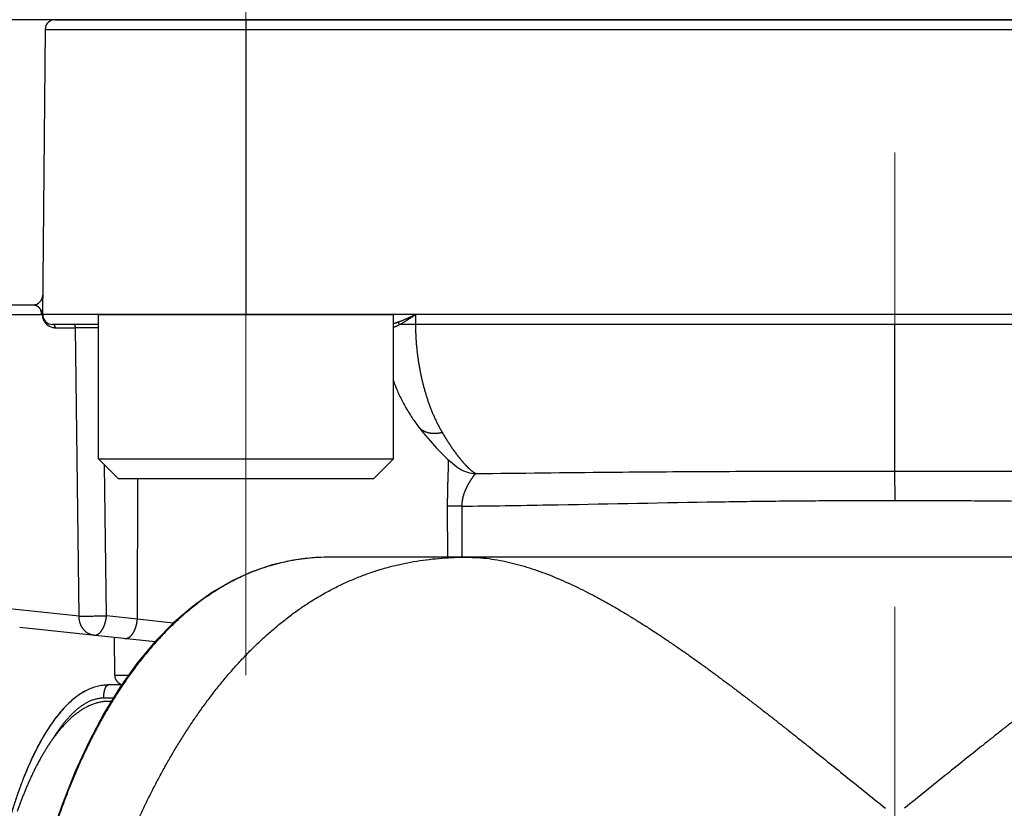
# Model space of a CAD drawing. Header units: millimetres. Extents: x 0 to 1300, y 0 to 891.
# Tile 45 of 146: x 174 to 189, y 492 to 504. Entities that reach past the tile are written whole.
import ezdxf

# ---------------------------------------------------------------- set-up
doc = ezdxf.new("R2010")
doc.units = ezdxf.units.MM
doc.header["$LTSCALE"] = 0.545669
doc.linetypes.add('CENTER', pattern=[50.8, 31.75, -6.35, 6.35, -6.35])
doc.layers.add('NoLayerName_001', color=7, linetype='Continuous')
doc.layers.add('NoLayerName_008', color=7, linetype='Continuous')

msp = doc.modelspace()

# ---------------------------------------------------------------- linework, layer by layer
at = {"layer": 'NoLayerName_001', "color": 4, "linetype": 'CENTER', "lineweight": 13}
for p, q in [((187.5, 450), (187.5, 596.5)), ((177.6, 506.75), (177.6, 493.99869092))]:
    msp.add_line(p, q, dxfattribs=at)
at = {"layer": 'NoLayerName_001', "color": 7, "linetype": 'Continuous', "lineweight": 25}
msp.add_line((208.10692109, 504), (166.89307891, 504), dxfattribs=at)
at = {"layer": 'NoLayerName_001', "color": 21, "linetype": 'Continuous', "lineweight": 25}
msp.add_line((200.50000189, 504), (174.50000189, 504), dxfattribs=at)
at = {"layer": 'NoLayerName_001', "color": 140, "linetype": 'Continuous', "lineweight": 25}
msp.add_line((174.68796759, 504), (200.31203241, 504), dxfattribs=at)
at = {"layer": 'NoLayerName_001', "color": 60, "linetype": 'Continuous', "lineweight": 25}
for p, q in [((174.68796759, 504), (200.31203241, 504)), ((177.60050506, 504), (177.60050506, 499.5)), ((174.5379733, 503.85130898), (174.49978258, 499.47508562)), ((174.5379733, 503.85130898), (200.4620267, 503.85130898)), ((173.92983233, 499.65), (174.35261235, 499.65)), ((173.79811065, 499.50261627), (174.4845297, 499.50130734)), ((174.49453523, 499.50000274), (174.4845297, 499.50130734)), ((200.5, 499.5), (174.5, 499.5)), ((180.18487019, 499.5), (180.1857995, 499.35)), ((175.35, 499.35), (174.65, 499.35)), ((180.1857995, 499.35), (179.94327528, 499.3489918)), ((194.8142005, 499.35), (180.1857995, 499.35)), ((187.5, 497.11225824), (187.5, 499.35)), ((174.6938604, 499.30087262), (175.0026111, 499.30087262)), ((175.05536674, 494.90188153), (175.0026111, 499.30087262)), ((180.23162881, 497.79058572), (180.23141134, 497.79086782)), ((175.47280937, 494.90552333), (175.44509338, 497.20490662)), ((180.86108901, 497.15004846), (180.86040426, 497.15048302)), ((187.5014364, 496.66363853), (187.5, 497.11225807)), ((175.94425192, 494.85597272), (175.95025264, 497)), ((180.67166298, 496.57902531), (180.67520318, 495.8)), ((180.89158613, 496.57728002), (180.89502209, 495.8)), ((196.11031949, 495.8), (178.8896805, 495.8)), ((175.05536674, 494.90188153), (173.89991517, 495.02078355)), ((175.94425192, 494.85597272), (175.47280937, 494.90552333)), ((176.490105, 494.79304474), (175.94425192, 494.85597272)), ((176.21497139, 494.51058313), (174.14947962, 494.72767506)), ((175.59870239, 493.99869091), (175.5936653, 494.57588503)), ((175.59870239, 493.9986909), (175.81098277, 493.99869091)), ((175.70512793, 493.85), (175.5, 493.85)), ((175.5785776, 493.65), (175.43159597, 493.65)), ((175.54784232, 493.6), (175.50369226, 493.6)), ((175.55503451, 493.59038965), (175.54590863, 493.57542369))]:
    msp.add_line(p, q, dxfattribs=at)
at = {"layer": 'NoLayerName_001', "color": 4, "linetype": 'Continuous', "lineweight": 25}
for p, q in [((175.35, 497.3), (175.35, 499.5)), ((175.35, 499.5), (179.85, 499.5)), ((179.85, 497.3), (179.85, 499.5)), ((175.35, 497.3), (175.65, 497)), ((175.35, 497.3), (179.85, 497.3)), ((179.85, 497.3), (179.55, 497)), ((175.65, 497), (179.55, 497))]:
    msp.add_line(p, q, dxfattribs=at)
at = {"layer": 'NoLayerName_001', "color": 60, "linetype": 'Continuous', "lineweight": 25}
for points in [[(180.23141134, 497.79086782), (180.31039689, 497.69096584), (180.41382916, 497.56760845), (180.50925445, 497.46130239), (180.59660435, 497.37087633), (180.6760002, 497.2951915), (180.74882657, 497.23213035), (180.8179198, 497.17920243), (180.86110572, 497.15007479)], [(178.88966055, 495.79999766), (178.66502905, 495.79282387), (178.32353632, 495.75297633), (178.00180137, 495.68070452), (177.69191367, 495.57620487), (177.38961778, 495.43878353), (177.0920037, 495.26714285), (176.79324635, 495.05489608), (176.499374, 494.80230621), (176.21223399, 494.50777527), (175.93755613, 494.17648445), (175.67869511, 493.81287067)], [(175.67869511, 493.81287067), (175.43522492, 493.41679458), (175.20772263, 492.98963011), (174.99638679, 492.53082533), (174.80164864, 492.03939921), (174.67602357, 491.67683247)]]:
    msp.add_lwpolyline(points, dxfattribs=at)
for centre, radius, start, end in [((174.68796759, 503.85), 0.15, 90, 179.5), ((174.35261235, 499.8), 0.15, 269.999996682, 359.5), ((174.31984045, 499.50394869), 0.16384601, 359.53349857, 21.127359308), ((174.69610442, 499.50098785), 0.2015716, 180.280013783, 191.751474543), ((174.65, 499.5), 0.15, 180, 270), ((174.6954677, 499.50092995), 0.20093645, 191.772287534, 199.559929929), ((174.69494745, 499.50082314), 0.20041047, 199.580951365, 210.571562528), ((174.6944252, 499.50049389), 0.19979336, 210.56644241, 224.422370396), ((174.69406916, 499.50009871), 0.19926247, 224.412872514, 253.960804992), ((174.69385313, 499.49950013), 0.19862751, 253.972986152, 270.002097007), ((175.08545954, 413.43471021), 85.86620272, 89.8234803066, 90.0552702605), ((181.11821137, 497.55667664), 0.48110263, 237.693687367, 268.319373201), ((178.8542344, 492.69500505), 3.10281858, 100.672213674, 105.094086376), ((178.86194232, 492.65381444), 3.14472413, 99.160038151, 100.671239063), ((178.87631458, 492.55601409), 3.24356554, 94.123332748, 99.135659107), ((178.88394745, 492.45790224), 3.34197232, 93.228843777, 94.132908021), ((178.88901939, 492.35549261), 3.44450512, 89.98900338, 93.217129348), ((178.84658486, 492.72155728), 3.07518034, 108.140871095, 109.488748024), ((178.85032701, 492.70968193), 3.08763056, 105.095002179, 108.138249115), ((175.74869668, 494), 0.15, 180.500043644, 254.72131139)]:
    msp.add_arc(centre, radius, start, end, dxfattribs=at)
for points, knots in [([(174.35261235, 499.65), (174.35470379, 499.64994349), (174.35889846, 499.64991192), (174.36518066, 499.64937252), (174.3714493, 499.64854702), (174.37768261, 499.64738775), (174.38386002, 499.64591536), (174.38996064, 499.64413209), (174.39596367, 499.64204511), (174.40184826, 499.63966023), (174.40759357, 499.63698362), (174.41317937, 499.63402091), (174.41858781, 499.6307765), (174.42381073, 499.6272643), (174.42884316, 499.62349644), (174.43368058, 499.61948483), (174.43831848, 499.61524131), (174.44275233, 499.61077784), (174.44697707, 499.60610672), (174.45098852, 499.60124223), (174.45478218, 499.59619919), (174.45835358, 499.59099262), (174.46169735, 499.58563715), (174.46481159, 499.58014884), (174.46768134, 499.57453844), (174.47034023, 499.56883634), (174.47187661, 499.56493924), (174.47267298, 499.56300572)], [0, 0, 0, 0, 0.00627660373, 0.01257816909, 0.01890073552, 0.02523956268, 0.0315893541, 0.03794447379, 0.04429915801, 0.05064772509, 0.05698478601, 0.06330545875, 0.06960769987, 0.07589693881, 0.0821792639, 0.08845975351, 0.0947425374, 0.1010308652, 0.10732692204, 0.11363049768, 0.11993990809, 0.1262526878, 0.13256570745, 0.13887528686, 0.14517730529, 0.15146730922, 0.1577406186, 0.1577406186, 0.1577406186, 0.1577406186]), ([(174.48489763, 499.5), (174.48480687, 499.50029592), (174.48459633, 499.50088457), (174.48444742, 499.50181653), (174.48439482, 499.50276273), (174.48445836, 499.5037097), (174.48463349, 499.50463623), (174.48492615, 499.50552427), (174.48533008, 499.50635755), (174.48576673, 499.50716805), (174.48615632, 499.50800296), (174.48648576, 499.50886373), (174.48699343, 499.51031379), (174.48750362, 499.5117628), (174.48800738, 499.51321312), (174.48830638, 499.51408378), (174.48860128, 499.51495596), (174.48889167, 499.5158299), (174.48917762, 499.51670553), (174.48945902, 499.51758278), (174.48973584, 499.51846157), (174.490008, 499.51934182), (174.49027547, 499.52022349), (174.49053831, 499.5211065), (174.49079662, 499.52199082), (174.49105047, 499.52287641), (174.49129994, 499.52376323), (174.4915451, 499.52465124), (174.49178605, 499.5255404), (174.49202285, 499.52643068), (174.49225559, 499.52732203), (174.49248435, 499.52821441), (174.4927092, 499.52910779), (174.49293023, 499.53000213), (174.49314748, 499.5308974), (174.49336097, 499.53179357), (174.49357073, 499.53269063), (174.49377681, 499.53358853), (174.49397911, 499.53448729), (174.4941782, 499.53538677), (174.49430741, 499.53598718), (174.49437246, 499.53628729)], [0, 0, 0, 0, 0.00092858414, 0.001870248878, 0.002818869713, 0.003767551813, 0.004709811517, 0.005640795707, 0.006563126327, 0.007483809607, 0.008403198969, 0.009324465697, 0.010247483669, 0.013012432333, 0.013932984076, 0.014853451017, 0.015774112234, 0.016695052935, 0.017616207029, 0.018537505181, 0.019458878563, 0.020380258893, 0.021301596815, 0.022222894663, 0.023144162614, 0.024065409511, 0.024986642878, 0.025907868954, 0.026829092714, 0.027750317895, 0.02867154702, 0.029592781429, 0.030514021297, 0.031435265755, 0.032356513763, 0.033277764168, 0.034199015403, 0.035120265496, 0.036041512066, 0.036962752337, 0.037883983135, 0.037883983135, 0.037883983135, 0.037883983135]), ([(174.49437246, 499.53628729), (174.4944363, 499.53658765), (174.49456489, 499.53718818), (174.49475242, 499.53809009), (174.4949373, 499.53899253), (174.49505705, 499.53959485), (174.49511736, 499.53989592)], [0, 0, 0, 0, 0.0009212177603, 0.0018424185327, 0.0027635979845, 0.0036847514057, 0.0036847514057, 0.0036847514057, 0.0036847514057]), ([(174.49498897, 499.50000313), (174.495119, 499.4996914), (174.49539781, 499.49907513), (174.4957041, 499.49810604), (174.495961, 499.49712146), (174.49617061, 499.49612178), (174.49635117, 499.49511447), (174.49695476, 499.49143525), (174.49760315, 499.4874234), (174.49827142, 499.48341749), (174.49849863, 499.48208223), (174.49867152, 499.4810808), (174.49884726, 499.48007972), (174.49902623, 499.47907917), (174.49920875, 499.47807931), (174.49939539, 499.47708034), (174.49958575, 499.47608227), (174.49971737, 499.47541788), (174.49978258, 499.47508562)], [0, 0, 0, 0, 0.001013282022, 0.002026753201, 0.003043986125, 0.004065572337, 0.005089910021, 0.006113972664, 0.015250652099, 0.017281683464, 0.018297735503, 0.019314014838, 0.020330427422, 0.021346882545, 0.022363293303, 0.023379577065, 0.024395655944, 0.025411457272, 0.025411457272, 0.025411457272, 0.025411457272]), ([(174.49511736, 499.53989592), (174.49531096, 499.54090529), (174.49570728, 499.54292236), (174.49624699, 499.54595836), (174.49675585, 499.54899981), (174.49722935, 499.55204727), (174.49767062, 499.55509983), (174.49808068, 499.55815705), (174.49846018, 499.5612185), (174.49880975, 499.56428383), (174.49913, 499.56735268), (174.49942154, 499.57042467), (174.49968502, 499.57349945), (174.49992104, 499.57657665), (174.50013022, 499.57965591), (174.50031319, 499.58273687), (174.50047057, 499.58581917), (174.50060293, 499.58890243), (174.50071114, 499.5919863), (174.50079488, 499.59507042), (174.50085826, 499.59815439), (174.50087869, 499.60021045), (174.50089163, 499.6012383)], [0, 0, 0, 0, 0.003083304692, 0.006166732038, 0.009250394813, 0.012334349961, 0.015418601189, 0.018503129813, 0.021587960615, 0.02467311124, 0.027758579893, 0.030844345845, 0.033930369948, 0.03701659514, 0.04010294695, 0.043189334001, 0.046275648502, 0.049361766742, 0.052447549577, 0.055532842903, 0.058617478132, 0.061701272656, 0.061701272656, 0.061701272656, 0.061701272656]), ([(179.91902657, 499.3866321), (179.92354901, 499.38829206), (179.93260542, 499.39158074), (179.94612086, 499.39670122), (179.95959848, 499.40192118), (179.97303386, 499.40725173), (179.98643225, 499.41267743), (179.9997963, 499.41818997), (180.01312936, 499.42377914), (180.02643461, 499.42943523), (180.03971524, 499.43514843), (180.05297463, 499.4409088), (180.06621609, 499.44670745), (180.07944102, 499.45254089), (180.09265131, 499.45840517), (180.11024775, 499.4662602), (180.13661014, 499.47811287), (180.16293732, 499.4900434), (180.18048339, 499.49800893), (180.18487019, 499.5)], [0, 0, 0, 0, 0.01445236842, 0.02890469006, 0.04335763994, 0.05781162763, 0.07226681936, 0.08672316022, 0.10118039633, 0.11563809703, 0.13009567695, 0.14455241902, 0.15900781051, 0.17346203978, 0.18791537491, 0.20236805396, 0.23127226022, 0.27462829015, 0.28908081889, 0.28908081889, 0.28908081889, 0.28908081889]), ([(179.94327528, 499.3489918), (179.94745795, 499.3512418), (179.95584354, 499.35570436), (179.96830036, 499.36262284), (179.98069127, 499.36965958), (179.9930088, 499.37682734), (180.00526255, 499.38410705), (180.01745757, 499.39148817), (180.02960009, 499.39895788), (180.04169607, 499.40650392), (180.05375145, 499.41411404), (180.06577264, 499.42177561), (180.07776532, 499.42947834), (180.08973162, 499.43721863), (180.10167457, 499.44499222), (180.11359717, 499.45279504), (180.12947033, 499.46323263), (180.15323947, 499.47895033), (180.17300369, 499.49211365), (180.18487019, 499.5)], [0, 0, 0, 0, 0.01424831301, 0.02849648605, 0.04274567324, 0.05699657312, 0.07124946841, 0.08550426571, 0.09976053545, 0.11401755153, 0.12827433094, 0.1425296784, 0.15678283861, 0.17103414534, 0.1852840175, 0.19953283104, 0.2137809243, 0.24227613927, 0.28502044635, 0.28502044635, 0.28502044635, 0.28502044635]), ([(174.6938604, 499.30087262), (174.69381949, 499.30183393), (174.69377517, 499.30376588), (174.69348006, 499.30665991), (174.69305063, 499.30955328), (174.69246367, 499.31243343), (174.69172781, 499.31528886), (174.69084307, 499.31810777), (174.68981179, 499.32087845), (174.68863566, 499.32358916), (174.68731653, 499.32622815), (174.68585619, 499.32878367), (174.68425641, 499.33124397), (174.68251899, 499.33359726), (174.68064563, 499.33583169), (174.67863862, 499.33793524), (174.67650462, 499.33989958), (174.67424998, 499.34171626), (174.67188113, 499.34337683), (174.66940449, 499.34487283), (174.66682685, 499.34619553), (174.6641577, 499.34733533), (174.66141166, 499.3482852), (174.65860575, 499.34904021), (174.65575727, 499.34958277), (174.6528847, 499.34994082), (174.65095925, 499.34996228), (174.65, 499.35)], [0, 0, 0, 0, 0.002886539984, 0.005794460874, 0.008720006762, 0.011659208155, 0.01460801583, 0.017562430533, 0.020518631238, 0.023473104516, 0.026422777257, 0.029365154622, 0.03229846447, 0.035221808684, 0.038135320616, 0.041040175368, 0.043937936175, 0.04683049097, 0.049720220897, 0.052610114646, 0.055503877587, 0.058404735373, 0.061309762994, 0.064214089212, 0.067113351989, 0.070004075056, 0.072884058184, 0.072884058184, 0.072884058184, 0.072884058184]), ([(175.0026111, 499.30087262), (175.00257208, 499.30182367), (175.00252962, 499.30373476), (175.00224903, 499.3065984), (175.00184033, 499.30946237), (175.001281, 499.31231465), (175.00057871, 499.3151442), (174.99973294, 499.31793972), (174.99874539, 499.32068997), (174.99761713, 499.3233837), (174.99634939, 499.32600963), (174.99494334, 499.32855651), (174.99340015, 499.33101306), (174.99172097, 499.33336797), (174.98990699, 499.33560989), (174.98795981, 499.33772689), (174.98588484, 499.33970955), (174.98368769, 499.34154829), (174.98137405, 499.34323344), (174.97894957, 499.34475525), (174.97642029, 499.34610383), (174.97379497, 499.34726801), (174.97108847, 499.34823981), (174.96831852, 499.34901365), (174.9655033, 499.34957068), (174.9626623, 499.34993897), (174.96075709, 499.34996117), (174.95980815, 499.35)], [0, 0, 0, 0, 0.002855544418, 0.005732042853, 0.008625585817, 0.011532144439, 0.014447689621, 0.017368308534, 0.020290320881, 0.023210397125, 0.02612568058, 0.029033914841, 0.031933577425, 0.034824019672, 0.037705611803, 0.040579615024, 0.043447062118, 0.046309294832, 0.049168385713, 0.052027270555, 0.054889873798, 0.05776007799, 0.060635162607, 0.063509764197, 0.066379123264, 0.069239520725, 0.072088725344, 0.072088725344, 0.072088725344, 0.072088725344]), ([(179.85, 499.36425074), (179.85005434, 499.36426575), (179.85269781, 499.3649958), (179.85791921, 499.36647344), (179.86564203, 499.36875356), (179.87333565, 499.37111404), (179.88100272, 499.37354867), (179.88864574, 499.37605166), (179.89626748, 499.37861656), (179.90386992, 499.38123906), (179.91145787, 499.38390697), (179.91650223, 499.38572709), (179.91902657, 499.3866321)], [0, 0, 0, 0, 0.00016914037, 0.008227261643, 0.016278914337, 0.024325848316, 0.032369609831, 0.040411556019, 0.048452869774, 0.056494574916, 0.06453755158, 0.072582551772, 0.072582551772, 0.072582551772, 0.072582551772]), ([(179.85, 499.30965626), (179.85108328, 499.30997976), (179.85459719, 499.3110145), (179.8604938, 499.31291089), (179.86766777, 499.31538002), (179.87478077, 499.31797809), (179.88183344, 499.32068855), (179.88882851, 499.32350551), (179.89577085, 499.32642117), (179.90266513, 499.32942838), (179.9095161, 499.3325198), (179.9163284, 499.33568827), (179.92310699, 499.33892606), (179.9298557, 499.3422276), (179.93658252, 499.34557919), (179.94104607, 499.3478574), (179.94328117, 499.34899138)], [0, 0, 0, 0, 0.00339167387, 0.01098903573, 0.0185793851, 0.02615164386, 0.03370563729, 0.0412451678, 0.04877365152, 0.05629413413, 0.06380931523, 0.07132157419, 0.0788329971, 0.08634540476, 0.09386038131, 0.10137930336, 0.10137930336, 0.10137930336, 0.10137930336]), ([(179.94327643, 499.34899242), (179.94300894, 499.34969253), (179.94248497, 499.35109669), (179.9416336, 499.35317764), (179.94074489, 499.35524362), (179.9398127, 499.35729324), (179.93883989, 499.3593284), (179.93782759, 499.36134972), (179.93677535, 499.36335582), (179.93568189, 499.36534377), (179.93454642, 499.36731046), (179.93336806, 499.36925276), (179.93214595, 499.3711675), (179.93087923, 499.37305156), (179.92956703, 499.37490179), (179.92820848, 499.37671503), (179.92680275, 499.37848819), (179.92534881, 499.38021793), (179.9238464, 499.38190178), (179.92229242, 499.38353413), (179.92069428, 499.38512094), (179.91957809, 499.38612386), (179.91902657, 499.38663197)], [0, 0, 0, 0, 0.00224839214, 0.004495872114, 0.006744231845, 0.008995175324, 0.011250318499, 0.013511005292, 0.015776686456, 0.018045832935, 0.020317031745, 0.02258900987, 0.024860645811, 0.02713098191, 0.029399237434, 0.031664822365, 0.033927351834, 0.036186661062, 0.038442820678, 0.040696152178, 0.042947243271, 0.045196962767, 0.045196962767, 0.045196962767, 0.045196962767]), ([(180.18578119, 499.34999992), (180.18601129, 499.33093518), (180.18625692, 499.29279792), (180.18791351, 499.23560748), (180.19033276, 499.17843553), (180.19364779, 499.12129815), (180.19781517, 499.06420971), (180.20283883, 499.00718506), (180.20870988, 498.9502389), (180.21542329, 498.893386), (180.22297155, 498.83664052), (180.23135484, 498.78001664), (180.24058207, 498.72352911), (180.2506604, 498.66719207), (180.26159748, 498.61101968), (180.27340087, 498.55502613), (180.28607799, 498.49922553), (180.2996369, 498.44363223), (180.31408292, 498.38826094), (180.32943259, 498.33313113), (180.34571367, 498.27826774), (180.36295114, 498.22369616), (180.38117068, 498.16944199), (180.40039765, 498.11553078), (180.420658, 498.06198831), (180.44197423, 498.00884287), (180.46437431, 497.95613365), (180.48790939, 497.90392056), (180.51260574, 497.85225652), (180.53856196, 497.80123678), (180.56560954, 497.75080169), (180.58492275, 497.71790909), (180.59441713, 497.70137511)], [0, 0, 0, 0, 0.0571983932, 0.1144094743, 0.171631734, 0.2288634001, 0.2861024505, 0.3433466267, 0.4005934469, 0.457840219, 0.5150840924, 0.572323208, 0.629557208, 0.6867862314, 0.7440108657, 0.8012321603, 0.8584516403, 0.9156713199, 0.9728935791, 1.0301183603, 1.0873438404, 1.1445696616, 1.2017971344, 1.2590293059, 1.3162710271, 1.3735288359, 1.4308008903, 1.4880726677, 1.5453323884, 1.6025726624, 1.6597907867, 1.7169890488, 1.7169890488, 1.7169890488, 1.7169890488]), ([(180.59441687, 497.70137201), (180.59015633, 497.70036066), (180.58164899, 497.69826355), (180.56878229, 497.69555913), (180.5558546, 497.69313076), (180.54286307, 497.69103667), (180.52981919, 497.68927557), (180.51673062, 497.68786217), (180.50360604, 497.68680682), (180.49045393, 497.68612121), (180.47728414, 497.68581622), (180.46410893, 497.68590502), (180.4509431, 497.68640327), (180.43780279, 497.68732617), (180.42470417, 497.68868911), (180.41166345, 497.69050741), (180.39869681, 497.69279644), (180.38582085, 497.69557151), (180.37305575, 497.69884689), (180.36042675, 497.70263489), (180.34796408, 497.70694709), (180.33569966, 497.71179469), (180.32366542, 497.71718885), (180.31189345, 497.72314096), (180.30041579, 497.72966152), (180.28927101, 497.73676047), (180.27849464, 497.74442599), (180.26812624, 497.75263809), (180.25820076, 497.76137012), (180.2487843, 497.7706202), (180.2398261, 497.78029269), (180.23440983, 497.78719967), (180.2316361, 497.79059134)], [0, 0, 0, 0, 0.01313678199, 0.02628352, 0.03943716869, 0.05259535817, 0.06575643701, 0.07891951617, 0.09208451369, 0.10525219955, 0.11842406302, 0.13159877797, 0.14477262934, 0.15794321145, 0.17110969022, 0.18427291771, 0.19743554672, 0.21060214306, 0.22377813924, 0.23696108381, 0.25014567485, 0.26332910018, 0.27651133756, 0.28969541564, 0.30288767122, 0.31609671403, 0.32931931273, 0.3425438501, 0.3557596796, 0.3689577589, 0.38213114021, 0.39527547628, 0.39527547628, 0.39527547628, 0.39527547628]), ([(180.59441687, 497.70137201), (180.59948861, 497.69286325), (180.60959331, 497.6758221), (180.62498444, 497.65039992), (180.64052435, 497.62506752), (180.6562443, 497.59984522), (180.67214423, 497.57473468), (180.68823247, 497.54974258), (180.7045151, 497.52487425), (180.7209988, 497.50013539), (180.73769013, 497.4755316), (180.75459551, 497.45106841), (180.77172192, 497.42675199), (180.78907281, 497.40258808), (180.80666861, 497.37859768), (180.82453373, 497.35480791), (180.84269028, 497.3312452), (180.86116235, 497.30793774), (180.87996792, 497.28490817), (180.89914748, 497.26219962), (180.91865772, 497.23977881), (180.93206407, 497.22519184), (180.93871697, 497.21785371)], [0, 0, 0, 0, 0.029716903, 0.05943486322, 0.08915370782, 0.11887343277, 0.14859421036, 0.17831639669, 0.20804053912, 0.23776738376, 0.26749788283, 0.297233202, 0.32697472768, 0.3567234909, 0.38647606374, 0.41622753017, 0.44597411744, 0.4757133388, 0.50544411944, 0.53516692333, 0.56488388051, 0.59459891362, 0.59459891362, 0.59459891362, 0.59459891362]), ([(180.68625353, 497.28671165), (180.68620579, 497.27727382), (180.68616341, 497.25839765), (180.68578126, 497.23008542), (180.68525284, 497.20177523), (180.68457654, 497.17346751), (180.68353612, 497.13572799), (180.68118271, 497.06025921), (180.67821855, 496.97536657), (180.67602216, 496.89989182), (180.67502833, 496.8621496), (180.67434191, 496.83384113), (180.67371911, 496.80553127), (180.67316518, 496.7772202), (180.6726852, 496.74890813), (180.67228423, 496.72059523), (180.67196769, 496.69228171), (180.67173948, 496.66396775), (180.67160929, 496.63565356), (180.67156519, 496.60733927), (180.67163898, 496.5884633), (180.67166298, 496.57902531)], [0, 0, 0, 0, 0.02831383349, 0.05662804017, 0.08494314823, 0.1132590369, 0.14157506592, 0.19820457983, 0.33977497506, 0.39640726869, 0.42472400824, 0.453040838, 0.4813575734, 0.50967406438, 0.53799019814, 0.56630590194, 0.59462114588, 0.62293594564, 0.6512503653, 0.6795645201, 0.70787857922, 0.70787857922, 0.70787857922, 0.70787857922]), ([(180.93871697, 497.21785371), (180.94119944, 497.21518768), (180.94614945, 497.20984131), (180.95366537, 497.20190632), (180.96124061, 497.19402723), (180.9688882, 497.18621751), (180.97660911, 497.17847941), (180.98440754, 497.1708182), (180.99228684, 497.16323833), (181.00025057, 497.15574449), (181.00830225, 497.14834131), (181.01644535, 497.14103334), (181.02468361, 497.13382555), (181.0330187, 497.12672223), (181.04145634, 497.11973556), (181.05000601, 497.11288583), (181.05867493, 497.10619245), (181.06747125, 497.09967629), (181.07640075, 497.09335421), (181.0854778, 497.08725768), (181.09468474, 497.08136393), (181.1009767, 497.07768994), (181.10410309, 497.07582127)], [0, 0, 0, 0, 0.01092855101, 0.02185788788, 0.0327877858, 0.04371816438, 0.05464909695, 0.06558081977, 0.07651374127, 0.08744845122, 0.09838572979, 0.10932655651, 0.12027211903, 0.13122367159, 0.14217946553, 0.15313524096, 0.1640875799, 0.17503416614, 0.18597391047, 0.19690707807, 0.20783541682, 0.21876228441, 0.21876228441, 0.21876228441, 0.21876228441]), ([(181.10410219, 497.07579544), (181.78630932, 497.08302781), (182.72433156, 497.09426322), (183.9182223, 497.10404469), (184.68573618, 497.10857132), (185.53853956, 497.11157753), (186.47662918, 497.11301177), (187.15887649, 497.11236883), (187.5, 497.11225811)], [0, 0, 0, 0, 2.0467364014, 2.814262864, 3.5817888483, 4.3493158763, 5.3726873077, 6.3960579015, 6.3960579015, 6.3960579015, 6.3960579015]), ([(187.5, 497.11225807), (187.92640449, 497.11230826), (188.60865211, 497.11299406), (189.54674089, 497.11127285), (190.31426378, 497.10857134), (191.08177764, 497.10404383), (192.27566838, 497.09426377), (193.21369061, 497.08302781), (193.89589773, 497.07579548)], [0, 0, 0, 0, 1.279213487, 2.0467419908, 2.8142690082, 3.5817949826, 4.3493214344, 6.3960578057, 6.3960578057, 6.3960578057, 6.3960578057]), ([(181.10410147, 497.07578096), (181.10146826, 497.07320953), (181.09600813, 497.06823537), (181.08892791, 497.05970656), (181.08195397, 497.05111527), (181.07511382, 497.04242256), (181.06839743, 497.03365179), (181.06179888, 497.02479574), (181.05531087, 497.01585561), (181.04892682, 497.00683545), (181.04264169, 496.9977419), (181.03645093, 496.98858181), (181.03034919, 496.97936223), (181.02433319, 496.97008775), (181.01840608, 496.96075776), (181.01256967, 496.95137189), (181.00682599, 496.94192957), (181.00117704, 496.93243024), (180.99562483, 496.92287355), (180.99017201, 496.91325913), (180.98482183, 496.9035866), (180.97957757, 496.89385579), (180.97444249, 496.88406652), (180.96941987, 496.87421862), (180.96451302, 496.86431191), (180.95972525, 496.85434645), (180.95506069, 496.84432222), (180.95052377, 496.83423938), (180.9461189, 496.82409815), (180.94185052, 496.81389879), (180.93772306, 496.80364153), (180.93374095, 496.7933266), (180.92990864, 496.78295433), (180.9262307, 496.77252537), (180.92271184, 496.7620408), (180.91935674, 496.75150205), (180.91617079, 496.74091046), (180.91315667, 496.73026797), (180.9103273, 496.71957423), (180.90765729, 496.7088375), (180.90606219, 496.70163593), (180.90524143, 496.69804022)], [0, 0, 0, 0, 0.01104147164, 0.02211785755, 0.03319612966, 0.04425243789, 0.05529624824, 0.06633735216, 0.07738328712, 0.08843431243, 0.09948890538, 0.11054528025, 0.12160141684, 0.13265597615, 0.14370914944, 0.15476134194, 0.16581301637, 0.17686469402, 0.18791693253, 0.1989698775, 0.21002331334, 0.22107710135, 0.23213119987, 0.24318566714, 0.25424066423, 0.26529638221, 0.27635257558, 0.28740889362, 0.29846513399, 0.30952124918, 0.32057735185, 0.33163372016, 0.34269080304, 0.353748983, 0.36480796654, 0.37586745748, 0.38692735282, 0.3979877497, 0.40904895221, 0.42011147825, 0.43117606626, 0.43117606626, 0.43117606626, 0.43117606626]), ([(180.90524143, 496.69804022), (180.90448497, 496.69442941), (180.90292363, 496.68721642), (180.90087037, 496.67633654), (180.89899303, 496.66542311), (180.89732511, 496.65447423), (180.89586109, 496.64349644), (180.89460572, 496.63249405), (180.89356178, 496.62147197), (180.89272961, 496.61043496), (180.89212132, 496.59938771), (180.89170433, 496.58833542), (180.89164342, 496.58096419), (180.89158585, 496.57728002)], [0, 0, 0, 0, 0.01106761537, 0.02213886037, 0.03321262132, 0.04428751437, 0.05536226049, 0.06643569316, 0.07750676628, 0.08857456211, 0.09963829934, 0.11069734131, 0.12175120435, 0.12175120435, 0.12175120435, 0.12175120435]), ([(180.89158613, 496.57728002), (181.11188436, 496.58045233), (181.55248663, 496.58642893), (182.80079636, 496.6075336), (183.97559311, 496.63203056), (185.07706638, 496.6492029), (185.51767134, 496.65505032), (185.9582928, 496.65961564), (186.39892813, 496.66272719), (186.76613145, 496.664094), (187.05989502, 496.66439963), (187.28021723, 496.66428665), (187.42709772, 496.66382206), (187.50053794, 496.66363842)], [0, 0, 0, 0, 0.6609632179, 1.321927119, 3.7454597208, 4.186102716, 4.6267454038, 5.0673895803, 5.5080358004, 5.9486820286, 6.169004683, 6.3893267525, 6.6096481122, 6.6096481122, 6.6096481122, 6.6096481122]), ([(187.50053794, 496.66363842), (187.57396622, 496.66382063), (187.72082282, 496.66428122), (188.01453819, 496.66443299), (188.38168315, 496.66373094), (188.82225162, 496.66134398), (189.26280894, 496.65750646), (189.70335035, 496.65226044), (190.21729678, 496.64481353), (191.39198223, 496.62478636), (192.64000592, 496.59907217), (193.74130447, 496.58218191), (194.03499219, 496.57827534), (194.10841383, 496.57728003)], [0, 0, 0, 0, 0.2202854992, 0.44057171, 0.8811455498, 1.3217202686, 1.7622939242, 2.2028652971, 2.6434362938, 3.3042936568, 5.7274308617, 6.3882867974, 6.6085719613, 6.6085719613, 6.6085719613, 6.6085719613]), ([(180.89158613, 496.57728002), (180.87203627, 496.57730953), (180.83537967, 496.57734702), (180.79139187, 496.57747233), (180.76206694, 496.57762261), (180.74496188, 496.57775178), (180.72296947, 496.57797644), (180.70341978, 496.5782146), (180.68631393, 496.57844999), (180.678983, 496.57861806), (180.67410342, 496.57890406), (180.67166298, 496.57902531)], [0, 0, 0, 0, 0.0586496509, 0.10996984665, 0.13196379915, 0.14662553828, 0.1612864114, 0.1979445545, 0.20527811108, 0.21260988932, 0.21994026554, 0.21994026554, 0.21994026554, 0.21994026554]), ([(180.97439561, 495.8), (181.03028586, 495.79805167), (181.14230351, 495.79687178), (181.30956007, 495.77875618), (181.47575978, 495.75235804), (181.6403682, 495.71698571), (181.80307215, 495.67427691), (181.96369234, 495.62487767), (182.1222296, 495.56948922), (182.27876102, 495.50876913), (182.43336867, 495.44337562), (182.58617871, 495.37394984), (182.7372447, 495.300848), (182.88665033, 495.22440645), (183.0344893, 495.14496033), (183.18085341, 495.06283902), (183.3258587, 494.97838018), (183.46958141, 494.89180147), (183.61209081, 494.80326702), (183.75346992, 494.7129473), (183.89380008, 494.62100977), (184.03316433, 494.52762221), (184.17165006, 494.43294735), (184.30930786, 494.33708123), (184.44619339, 494.24011809), (184.58236305, 494.14215126), (184.71787322, 494.04327404), (184.85278098, 493.94357973), (184.98714463, 493.84315866), (185.12100206, 493.74206868), (185.25439379, 493.64036741), (185.38736048, 493.53811187), (185.51994293, 493.4353593), (185.65218164, 493.33216635), (185.78411924, 493.22859095), (185.91578395, 493.12467086), (186.04720251, 493.0204404), (186.22213585, 492.88109841), (186.44032608, 492.70632052), (186.83223483, 492.39067886), (187.13643972, 492.14441893), (187.35388548, 491.96871294)], [0, 0, 0, 0, 0.1677725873, 0.3358060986, 0.5041075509, 0.6724919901, 0.8406600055, 1.0086134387, 1.1764901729, 1.3443568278, 1.5122145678, 1.6800300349, 1.8478293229, 2.0156403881, 2.1834685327, 2.3512985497, 2.519101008, 2.6868755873, 2.8546390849, 3.0224010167, 3.1901638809, 3.3579237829, 3.5256748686, 3.693421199, 3.8611672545, 4.028914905, 4.1966636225, 4.3644106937, 4.5321531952, 4.6998927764, 4.8676313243, 5.0353697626, 5.2031081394, 5.3708457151, 5.5385814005, 5.7063157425, 5.8740497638, 6.0417841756, 6.3772555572, 6.7127308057, 7.5514186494, 7.5514186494, 7.5514186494, 7.5514186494]), ([(194.02560439, 495.8), (193.96971414, 495.79805167), (193.85769649, 495.79687178), (193.69043993, 495.77875618), (193.52424022, 495.75235804), (193.35963179, 495.71698571), (193.19692785, 495.67427691), (193.03630766, 495.62487767), (192.8777704, 495.56948922), (192.72123898, 495.50876913), (192.56663133, 495.44337562), (192.41382129, 495.37394984), (192.2627553, 495.300848), (192.11334967, 495.22440645), (191.9655107, 495.14496033), (191.81914659, 495.06283902), (191.6741413, 494.97838018), (191.53041859, 494.89180147), (191.38790919, 494.80326702), (191.24653008, 494.7129473), (191.10619992, 494.62100977), (190.96683567, 494.52762221), (190.82834994, 494.43294735), (190.69069214, 494.33708123), (190.55380661, 494.24011809), (190.41763695, 494.14215126), (190.28212678, 494.04327404), (190.14721902, 493.94357973), (190.01285537, 493.84315866), (189.87899794, 493.74206868), (189.74560621, 493.64036741), (189.61263952, 493.53811187), (189.48005707, 493.4353593), (189.34781836, 493.33216635), (189.21588076, 493.22859095), (189.08421605, 493.12467086), (188.95279749, 493.0204404), (188.77786415, 492.88109841), (188.55967392, 492.70632052), (188.16776517, 492.39067886), (187.86356028, 492.14441893), (187.64611452, 491.96871294)], [0, 0, 0, 0, 0.1677725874, 0.3358060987, 0.5041075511, 0.6724919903, 0.8406600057, 1.008613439, 1.1764901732, 1.344356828, 1.512214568, 1.6800300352, 1.8478293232, 2.0156403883, 2.1834685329, 2.3512985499, 2.5191010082, 2.6868755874, 2.854639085, 3.0224010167, 3.190163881, 3.3579237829, 3.5256748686, 3.6934211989, 3.8611672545, 4.028914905, 4.1966636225, 4.3644106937, 4.5321531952, 4.6998927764, 4.8676313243, 5.0353697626, 5.2031081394, 5.3708457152, 5.5385814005, 5.7063157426, 5.8740497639, 6.0417841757, 6.3772555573, 6.7127308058, 7.5514186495, 7.5514186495, 7.5514186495, 7.5514186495]), ([(177.82063786, 495.6205514), (177.78837127, 495.60853162), (177.72351973, 495.58524829), (177.62796855, 495.54571388), (177.53348989, 495.50355149), (177.44033953, 495.458372), (177.34853905, 495.41042568), (177.25817295, 495.35979108), (177.16930817, 495.30659313), (177.08200844, 495.25093608), (176.99631184, 495.1929247), (176.9122284, 495.13266374), (176.82975899, 495.07024916), (176.74890363, 495.00577713), (176.66966245, 494.93934365), (176.59203557, 494.8710447), (176.51602199, 494.80097535), (176.44161505, 494.72922433), (176.36879661, 494.65587692), (176.29754104, 494.58101253), (176.22782119, 494.50470893), (176.15960997, 494.42704385), (176.09288012, 494.34809513), (176.02760492, 494.26794006), (175.9637536, 494.18665519), (175.901301, 494.10430399), (175.84022887, 494.02093639), (175.7805191, 493.93659843), (175.72213621, 493.85134657), (175.66511129, 493.76519612), (175.60922653, 493.67831624), (175.57319943, 493.61963243), (175.55503451, 493.59038965)], [0, 0, 0, 0, 0.1032979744, 0.2066755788, 0.3101285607, 0.4136451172, 0.5172064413, 0.620787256, 0.7243563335, 0.8278781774, 0.9313440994, 1.0347744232, 1.1381850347, 1.2415858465, 1.3449810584, 1.4483694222, 1.5517445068, 1.6550992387, 1.758443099, 1.8617874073, 1.9651388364, 2.0684996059, 2.1718676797, 2.2752369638, 2.3785977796, 2.4819457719, 2.5852844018, 2.6886154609, 2.791938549, 2.8952511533, 2.9985487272, 3.1018247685, 3.1018247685, 3.1018247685, 3.1018247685]), ([(175.28109446, 494.60873755), (175.27664736, 494.60934789), (175.26770811, 494.61036739), (175.25447187, 494.61312038), (175.24137727, 494.61657516), (175.22849468, 494.6208403), (175.21587293, 494.62585423), (175.20356671, 494.6316012), (175.19162776, 494.63805401), (175.18010355, 494.64519233), (175.16901824, 494.65297209), (175.1583881, 494.66135317), (175.14822828, 494.67029623), (175.13855388, 494.679762), (175.12938011, 494.68971129), (175.12072175, 494.70010511), (175.11259216, 494.71090794), (175.10499832, 494.72208602), (175.09794212, 494.73360855), (175.09142465, 494.74544648), (175.08544692, 494.75757075), (175.08001, 494.76995232), (175.07511492, 494.78256217), (175.0707627, 494.79537157), (175.066954, 494.80835294), (175.0636865, 494.82147931), (175.06095686, 494.83472496), (175.05876371, 494.84806441), (175.05709818, 494.86147218), (175.05597947, 494.87492279), (175.05532213, 494.8883908), (175.05539454, 494.8973723), (175.05536703, 494.90185839)], [0, 0, 0, 0, 0.01346636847, 0.02697326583, 0.04051392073, 0.05407888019, 0.06765679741, 0.08123519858, 0.09480123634, 0.1083468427, 0.12187979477, 0.13540821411, 0.14893654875, 0.16246595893, 0.17599471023, 0.18951856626, 0.20303225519, 0.21653860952, 0.23004375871, 0.24355180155, 0.25706493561, 0.27058364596, 0.28410689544, 0.29763231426, 0.31115720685, 0.32468078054, 0.33820178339, 0.35171793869, 0.36522608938, 0.3787223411, 0.39220220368, 0.40566073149, 0.40566073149, 0.40566073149, 0.40566073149]), ([(175.05536703, 494.90185839), (175.05814915, 494.90178809), (175.06371293, 494.90161908), (175.0720625, 494.90153596), (175.09711151, 494.90149132), (175.13329301, 494.90176396), (175.16947465, 494.90167975), (175.19173979, 494.90175687), (175.20565534, 494.90184432), (175.24461788, 494.90220142), (175.28914481, 494.90279324), (175.33089126, 494.90309778), (175.34758924, 494.9032833), (175.35593778, 494.90339199), (175.3642859, 494.90352166), (175.37263357, 494.90367447), (175.38376345, 494.90390374), (175.40324107, 494.90435615), (175.42271724, 494.90488622), (175.43941341, 494.90526598), (175.44776207, 494.9054209), (175.45611102, 494.90552506), (175.46446032, 494.90557743), (175.47002634, 494.90553491), (175.47280936, 494.90552333)], [0, 0, 0, 0, 0.0083490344, 0.01669843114, 0.02504872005, 0.08349639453, 0.12524371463, 0.13359322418, 0.1502921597, 0.16699109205, 0.25048566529, 0.28388405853, 0.2922334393, 0.30058267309, 0.30893176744, 0.31728078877, 0.32562985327, 0.34232848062, 0.37572930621, 0.38407981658, 0.39242989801, 0.40077943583, 0.40912855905, 0.41747771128, 0.41747771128, 0.41747771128, 0.41747771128]), ([(175.28109447, 494.60873755), (175.28429407, 494.60858862), (175.29070278, 494.60802608), (175.30034771, 494.60877086), (175.30987519, 494.61037651), (175.31918396, 494.61296811), (175.32819206, 494.61641451), (175.3368669, 494.62061573), (175.34518878, 494.62546861), (175.35315005, 494.63088092), (175.36074736, 494.63678356), (175.36798944, 494.64311508), (175.3748885, 494.64981698), (175.38146168, 494.65683325), (175.38772197, 494.66412389), (175.39368171, 494.67165949), (175.39935723, 494.6794118), (175.40476413, 494.68735355), (175.40992126, 494.69545842), (175.41483619, 494.70371174), (175.41951404, 494.71210356), (175.42396155, 494.72062418), (175.42818515, 494.7292641), (175.43219139, 494.73801377), (175.43598674, 494.74686367), (175.43957773, 494.75580425), (175.44297083, 494.76482599), (175.44617258, 494.77391935), (175.44918931, 494.78307488), (175.4520284, 494.79228363), (175.45469373, 494.80153937), (175.4571856, 494.81083845), (175.4595054, 494.82017765), (175.46165424, 494.82955385), (175.46363346, 494.83896391), (175.46544376, 494.84840475), (175.4670882, 494.85787305), (175.46856109, 494.86736647), (175.46988929, 494.87687887), (175.47061541, 494.88323952), (175.47099832, 494.88641688)], [0, 0, 0, 0, 0.00960919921, 0.01925702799, 0.02892058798, 0.03856463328, 0.04819069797, 0.057818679, 0.06744815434, 0.07706591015, 0.08667801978, 0.09629293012, 0.10590994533, 0.11552122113, 0.12512613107, 0.13473040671, 0.14433645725, 0.15394340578, 0.1635481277, 0.17315162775, 0.18275712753, 0.19236698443, 0.20198270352, 0.21160497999, 0.22123374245, 0.23086819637, 0.24050686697, 0.25014764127, 0.2597878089, 0.26942419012, 0.27905531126, 0.28868174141, 0.29830404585, 0.30792268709, 0.31753802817, 0.32715033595, 0.33675978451, 0.34636645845, 0.35597035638, 0.36557139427, 0.36557139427, 0.36557139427, 0.36557139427]), ([(175.47099832, 494.88641688), (175.47132705, 494.88959929), (175.47203807, 494.89595793), (175.47253441, 494.90233692), (175.47280936, 494.90552333)], [0, 0, 0, 0, 0.009598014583, 0.019192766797, 0.019192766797, 0.019192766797, 0.019192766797]), ([(175.94244045, 494.83686705), (175.94276928, 494.84004931), (175.9434806, 494.84640767), (175.94397693, 494.85278641), (175.94425192, 494.85597272)], [0, 0, 0, 0, 0.009597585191, 0.019192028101, 0.019192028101, 0.019192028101, 0.019192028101]), ([(175.75253702, 494.55918694), (175.7557363, 494.55903966), (175.76214466, 494.55847876), (175.77178845, 494.55923614), (175.78131431, 494.56085233), (175.79062313, 494.56344625), (175.79963394, 494.56688643), (175.80831244, 494.57107854), (175.81663738, 494.57592337), (175.82459876, 494.58133315), (175.83219404, 494.5872373), (175.83943345, 494.59357221), (175.84633034, 494.60027744), (175.85290344, 494.60729481), (175.85916583, 494.6145841), (175.86512883, 494.62211682), (175.87080807, 494.62986549), (175.87621843, 494.63780365), (175.88137785, 494.64590578), (175.88629389, 494.65415733), (175.89097189, 494.66254819), (175.89541874, 494.67106858), (175.89964103, 494.67970884), (175.90364544, 494.68845932), (175.90743863, 494.69731034), (175.91102727, 494.70625225), (175.91441797, 494.7152754), (175.91761745, 494.72437012), (175.92063218, 494.73352683), (175.9234697, 494.74273647), (175.92613399, 494.75199277), (175.92862523, 494.76129211), (175.93094475, 494.7706313), (175.93309361, 494.78000729), (175.93507308, 494.78941697), (175.93688381, 494.79885731), (175.93852877, 494.80832502), (175.94000223, 494.81781782), (175.941331, 494.82732961), (175.9420574, 494.83368989), (175.94244045, 494.83686705)], [0, 0, 0, 0, 0.00960800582, 0.01925492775, 0.02891915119, 0.03856471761, 0.0481915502, 0.05781873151, 0.0674462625, 0.07706224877, 0.08667361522, 0.09628886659, 0.1059069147, 0.11551917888, 0.12512448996, 0.13472851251, 0.14433375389, 0.15393956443, 0.1635431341, 0.17314564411, 0.1827503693, 0.19235969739, 0.20197514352, 0.21159739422, 0.22122635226, 0.2308611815, 0.24050035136, 0.2501416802, 0.25978237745, 0.26941917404, 0.27905054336, 0.28867705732, 0.29829929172, 0.30791772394, 0.31753273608, 0.32714461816, 0.33675357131, 0.34635971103, 0.35596307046, 0.36556360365, 0.36556360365, 0.36556360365, 0.36556360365]), ([(175.5, 493.85), (175.47211355, 493.84823098), (175.41568985, 493.84722508), (175.33167088, 493.83007335), (175.24798404, 493.80371403), (175.16485915, 493.76653878), (175.08241501, 493.71915834), (175.00078666, 493.66154776), (174.92009796, 493.59384944), (174.84047633, 493.51614558), (174.76204957, 493.42853051), (174.68497406, 493.33110121), (174.60936152, 493.22404316), (174.53530967, 493.10758983), (174.46293804, 492.98197886), (174.3923653, 492.84745116), (174.32371231, 492.70424783), (174.25710042, 492.55261093), (174.19265195, 492.39278304), (174.13048822, 492.22500782), (174.07073963, 492.04953763), (174.0135231, 491.86666455), (173.95891466, 491.67673088), (173.90695931, 491.48010722), (173.85788958, 491.27713021), (173.81120372, 491.06828292), (173.78352729, 490.92660933), (173.76904567, 490.85507737)], [0, 0, 0, 0, 0.0838275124, 0.1688354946, 0.2561277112, 0.3466959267, 0.4414026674, 0.5409787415, 0.6460312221, 0.7570571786, 0.8744594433, 0.9985577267, 1.1295418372, 1.2674898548, 1.4124236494, 1.5643215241, 1.7231272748, 1.8887572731, 2.0611060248, 2.2400505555, 2.4254536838, 2.617135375, 2.8148393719, 3.018289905, 3.2272017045, 3.4412818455, 3.6602312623, 3.6602312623, 3.6602312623, 3.6602312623]), ([(175.43159597, 493.65), (175.43160765, 493.6521184), (175.43161386, 493.65635569), (175.43172611, 493.66271119), (175.4319005, 493.66906607), (175.43214856, 493.6754194), (175.43246779, 493.68177031), (175.43285946, 493.68811791), (175.43332382, 493.69446132), (175.4338614, 493.70079965), (175.43447265, 493.70713202), (175.43515805, 493.71345754), (175.43591804, 493.71977534), (175.43675315, 493.72608445), (175.43766356, 493.7323837), (175.43865659, 493.73867051), (175.43973986, 493.74494181), (175.44092091, 493.75119448), (175.44220729, 493.75742539), (175.44360653, 493.76363141), (175.44512619, 493.76980939), (175.44677385, 493.77595621), (175.44855697, 493.78206875), (175.45048337, 493.78814369), (175.45255861, 493.7941753), (175.45479136, 493.80015044), (175.45719459, 493.80604759), (175.4597804, 493.81184169), (175.46255864, 493.81751561), (175.46557198, 493.82306245), (175.46895321, 493.82845224), (175.47282671, 493.83366098), (175.47724574, 493.83860019), (175.48221051, 493.84309613), (175.48769774, 493.84674695), (175.49364267, 493.84948912), (175.49792414, 493.84970003), (175.5, 493.85)], [0, 0, 0, 0, 0.00635530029, 0.01271160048, 0.01906880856, 0.02542684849, 0.03178566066, 0.03814520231, 0.04450544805, 0.05086639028, 0.05722803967, 0.06359042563, 0.06995359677, 0.07631762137, 0.08268241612, 0.08904720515, 0.09541126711, 0.10177422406, 0.10813607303, 0.1144972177, 0.12085849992, 0.12722123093, 0.13358722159, 0.13995881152, 0.14633859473, 0.15272112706, 0.15909240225, 0.16543962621, 0.17175214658, 0.17804097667, 0.184368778, 0.19082409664, 0.1974891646, 0.20422812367, 0.21084381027, 0.21724926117, 0.22354154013, 0.22354154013, 0.22354154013, 0.22354154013]), ([(175.43159597, 493.65), (175.42296627, 493.64975509), (175.40567778, 493.64961718), (175.37982369, 493.64729346), (175.35409424, 493.6437691), (175.32857725, 493.6388631), (175.30335074, 493.6326866), (175.27847891, 493.62527114), (175.25399435, 493.61670968), (175.22991447, 493.60708309), (175.20625456, 493.59647354), (175.18302693, 493.58496187), (175.1602371, 493.57262127), (175.13788712, 493.55951041), (175.11597206, 493.54568659), (175.09448659, 493.53120603), (175.07342326, 493.51612456), (175.05277205, 493.50049155), (175.03252424, 493.48434471), (175.01266691, 493.4677208), (174.99318721, 493.45065574), (174.97407081, 493.43318564), (174.95530401, 493.4153412), (174.93688009, 493.39714132), (174.91878956, 493.37860498), (174.90102313, 493.35975063), (174.88357142, 493.34059682), (174.86642504, 493.32116207), (174.84957466, 493.3014649), (174.83301088, 493.28152385), (174.81672441, 493.26135737), (174.80070527, 493.2409837), (174.78494336, 493.22041831), (174.76943396, 493.19966964), (174.7541704, 493.17874552), (174.73914683, 493.15765293), (174.7243544, 493.13640085), (174.7097954, 493.114991), (174.69543051, 493.09345209), (174.68606029, 493.07895822), (174.68134958, 493.0717284)], [0, 0, 0, 0, 0.0258995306, 0.05183894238, 0.0778071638, 0.10378626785, 0.1297525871, 0.15569109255, 0.18161673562, 0.20754099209, 0.23346602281, 0.25938551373, 0.28529423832, 0.31119963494, 0.33710629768, 0.363013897, 0.38891759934, 0.41481420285, 0.44070833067, 0.46660310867, 0.4924990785, 0.51839439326, 0.54428799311, 0.57018302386, 0.59608214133, 0.62198691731, 0.64789788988, 0.67381461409, 0.69973571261, 0.72565892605, 0.75158116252, 0.7774985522, 0.80340835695, 0.82931183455, 0.8552105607, 0.88110577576, 0.90699839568, 0.93288902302, 0.95877795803, 0.98466520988, 0.98466520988, 0.98466520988, 0.98466520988]), ([(175.50369106, 493.59999862), (175.48406708, 493.59907401), (175.4446643, 493.59853279), (175.38609, 493.58983684), (175.32833944, 493.57687631), (175.27188621, 493.55908682), (175.21705116, 493.53704695), (175.16395844, 493.51120955), (175.11264971, 493.48204736), (175.06312173, 493.45000199), (175.01536246, 493.41541765), (174.96933251, 493.3785839), (174.92496501, 493.33978137), (174.88217373, 493.29926909), (174.84089443, 493.25723495), (174.80104587, 493.21384795), (174.76253473, 493.1692727), (174.72527395, 493.12364731), (174.68922298, 493.07705242), (174.65432741, 493.02956807), (174.62053416, 492.98127163), (174.58778969, 492.93224083), (174.55604033, 492.88255344), (174.5252332, 492.83228582), (174.49530689, 492.78150997), (174.46622939, 492.73026717), (174.43797281, 492.67858534), (174.41050519, 492.62649088), (174.38379522, 492.57400982), (174.35781136, 492.52116831), (174.3325224, 492.46799233), (174.30789577, 492.4145079), (174.28390278, 492.36073738), (174.2605277, 492.30669558), (174.23775255, 492.25239727), (174.21555931, 492.19785705), (174.19393173, 492.14308891), (174.17284656, 492.0881093), (174.15230674, 492.03292539), (174.1322169, 491.97757773), (174.11930478, 491.94050963), (174.11278877, 491.92199734)], [0, 0, 0, 0, 0.0589372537, 0.1180460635, 0.1772419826, 0.2363776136, 0.29539447, 0.3543852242, 0.413378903, 0.4723386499, 0.5312695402, 0.590203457, 0.6491361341, 0.7080437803, 0.766941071, 0.8258419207, 0.8847426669, 0.9436382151, 1.0025417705, 1.061462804, 1.1204041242, 1.1793623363, 1.2383282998, 1.2972875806, 1.3562234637, 1.4151361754, 1.4740337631, 1.5329224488, 1.591806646, 1.6506890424, 1.7095706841, 1.7684510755, 1.8273298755, 1.8862087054, 1.94508875, 2.0039704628, 2.062853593, 2.1217372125, 2.1806197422, 2.2394992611, 2.2983759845, 2.2983759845, 2.2983759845, 2.2983759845]), ([(175.54590863, 493.57542369), (175.52801774, 493.54553543), (175.49193102, 493.48593777), (175.43962316, 493.39545561), (175.38837547, 493.30436205), (175.33836264, 493.21256814), (175.28950838, 493.12013591), (175.24180339, 493.02708655), (175.19522922, 492.93344694), (175.1497722, 492.83924081), (175.10541734, 492.7444926), (175.06214997, 492.64922652), (175.01995534, 492.55346685), (174.97881873, 492.45723786), (174.93872538, 492.36056383), (174.89966074, 492.26346895), (174.86160935, 492.16597774), (174.82455926, 492.06811355), (174.78848536, 491.96990408), (174.75341166, 491.87136071), (174.719179, 491.77255583), (174.69726218, 491.70639277), (174.68619339, 491.67335594)], [0, 0, 0, 0, 0.1045013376, 0.2090078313, 0.3135244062, 0.4180545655, 0.522600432, 0.6271630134, 0.7317430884, 0.8363407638, 0.9409552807, 1.0455850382, 1.1502276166, 1.254879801, 1.3595376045, 1.4641962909, 1.5688503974, 1.6734937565, 1.7781195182, 1.8827201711, 1.9872875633, 2.0918129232, 2.0918129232, 2.0918129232, 2.0918129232]), ([(174.68134958, 493.0717284), (174.67670784, 493.06445488), (174.66735844, 493.04995047), (174.6582745, 493.03527834), (174.65369957, 493.0279636)], [0, 0, 0, 0, 0.025885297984, 0.051768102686, 0.051768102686, 0.051768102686, 0.051768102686])]:
    msp.add_open_spline(points, degree=3, knots=knots, dxfattribs=at)
at = {"layer": 'NoLayerName_001', "color": 7, "linetype": 'Continuous', "lineweight": 25}
msp.add_open_spline([(179.85, 498.4878805), (179.86719558, 498.44520707), (179.8960174, 498.37354936), (179.93735113, 498.27141706), (179.98438612, 498.18673881), (180.02682491, 498.09640128), (180.0830185, 498.01223028), (180.13003403, 497.92868442), (180.18390003, 497.85778898), (180.21546277, 497.8130543), (180.23141134, 497.79086782)], degree=3, knots=[0, 0, 0, 0, 0.13802314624, 0.23184324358, 0.33009124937, 0.42833925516, 0.5307654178, 0.63319158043, 0.71551907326, 0.79749085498, 0.79749085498, 0.79749085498, 0.79749085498], dxfattribs=at)
at = {"layer": 'NoLayerName_008', "color": 60, "linetype": 'Continuous', "lineweight": 25}
msp.add_line((194.02560439, 495.8), (180.97439561, 495.8), dxfattribs=at)
for points, knots in [([(178.12128991, 494.78621954), (178.1720214, 494.82588442), (178.27239251, 494.90664375), (178.42952759, 495.01922499), (178.59063497, 495.12611706), (178.75639163, 495.22593036), (178.92633708, 495.31862433), (179.10018797, 495.4038349), (179.27758323, 495.48126565), (179.4581798, 495.55059444), (179.64162639, 495.61152333), (179.82760531, 495.66368635), (180.01571807, 495.70706312), (180.20554623, 495.74189787), (180.3967108, 495.76846988), (180.58882617, 495.78674783), (180.78148568, 495.79822922), (180.91011832, 495.79882159), (180.97439561, 495.8)], [0, 0, 0, 0, 0.1931913, 0.386385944, 0.5796595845, 0.77310023, 0.9666549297, 1.1602290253, 1.3537430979, 1.5471363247, 1.7403698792, 1.93343352, 2.1263874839, 2.3193107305, 2.5122445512, 2.7051980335, 2.898143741, 3.0910080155, 3.0910080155, 3.0910080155, 3.0910080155]), ([(174.79600484, 488.18391175), (174.80979751, 488.24668383), (174.83699258, 488.37232055), (174.88013564, 488.56026005), (174.92473765, 488.74786856), (174.97108816, 488.93506194), (175.01915965, 489.12182524), (175.06900951, 489.30812499), (175.12067255, 489.49393263), (175.17418882, 489.67921777), (175.22959853, 489.86394743), (175.286956, 490.0480816), (175.34631344, 490.23157865), (175.40772337, 490.41439659), (175.4712383, 490.59649341), (175.53691036, 490.77782729), (175.60479316, 490.95835528), (175.67493211, 491.13803204), (175.74740713, 491.31679001), (175.82231247, 491.49454658), (175.89973695, 491.67121769), (175.97977059, 491.84671877), (176.0625029, 492.02096544), (176.14802413, 492.1938725), (176.23641768, 492.36534926), (176.3277753, 492.53528447), (176.42219492, 492.70354679), (176.5197685, 492.87000001), (176.62058882, 493.03450719), (176.72474787, 493.19693194), (176.83233885, 493.35713427), (176.94343513, 493.51496537), (177.05816076, 493.67020859), (177.17664276, 493.82261162), (177.29900003, 493.97191671), (177.4253479, 494.11787085), (177.55581945, 494.26019945), (177.6904658, 494.39869326), (177.82954962, 494.53280497), (177.97244787, 494.66296372), (178.07203772, 494.74471728), (178.12128991, 494.78621954)], [0, 0, 0, 0, 0.1928085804, 0.3856341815, 0.5784713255, 0.7713157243, 0.964164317, 1.1570153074, 1.3498682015, 1.5427238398, 1.7355823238, 1.9284401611, 2.1212950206, 2.3141466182, 2.5069967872, 2.6998495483, 2.8927111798, 3.0855889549, 3.2784779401, 3.4713678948, 3.6642531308, 3.8571328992, 4.0500116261, 4.2428991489, 4.4358096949, 4.6287405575, 4.8216760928, 5.0146079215, 5.2075360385, 5.4004692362, 5.5934255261, 5.7864261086, 5.9794520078, 6.1724755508, 6.3654871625, 6.5584967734, 6.7515350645, 6.944654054, 7.1378678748, 7.3311078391, 7.5243277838, 7.5243277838, 7.5243277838, 7.5243277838]), ([(175.5, 493.85), (175.47208739, 493.84822766), (175.41560956, 493.84721977), (175.33151123, 493.83003551), (175.24774611, 493.80362649), (175.16454462, 493.76638146), (175.08202586, 493.71891251), (175.00032519, 493.66119473), (174.91956678, 493.59337087), (174.83987839, 493.51552336), (174.7613882, 493.42774679), (174.68425322, 493.3301387), (174.60858475, 493.22288607), (174.53448114, 493.106223), (174.46206223, 492.98038788), (174.39144707, 492.84562227), (174.32275684, 492.70216796), (174.25611325, 492.5502677), (174.19163898, 492.39016475), (174.12945565, 492.22210349), (174.06969441, 492.04633734), (174.01247136, 491.86316024), (173.95786274, 491.67291605), (173.90591382, 491.47597654), (173.85685759, 491.2726794), (173.81019162, 491.06350868), (173.78253464, 490.92161882), (173.76806228, 490.84997821)], [0, 0, 0, 0, 0.0839064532, 0.1689966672, 0.256377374, 0.3470428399, 0.441857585, 0.5415539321, 0.6467400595, 0.7579138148, 0.8754785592, 0.9997541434, 1.1309295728, 1.2690824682, 1.4142342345, 1.5663626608, 1.7254109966, 1.891295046, 2.063908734, 2.2431284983, 2.4288165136, 2.6207907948, 2.8187936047, 3.0225481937, 3.2317683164, 3.4461600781, 3.6654234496, 3.6654234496, 3.6654234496, 3.6654234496])]:
    msp.add_open_spline(points, degree=3, knots=knots, dxfattribs=at)

doc.saveas('drawing.dxf')
